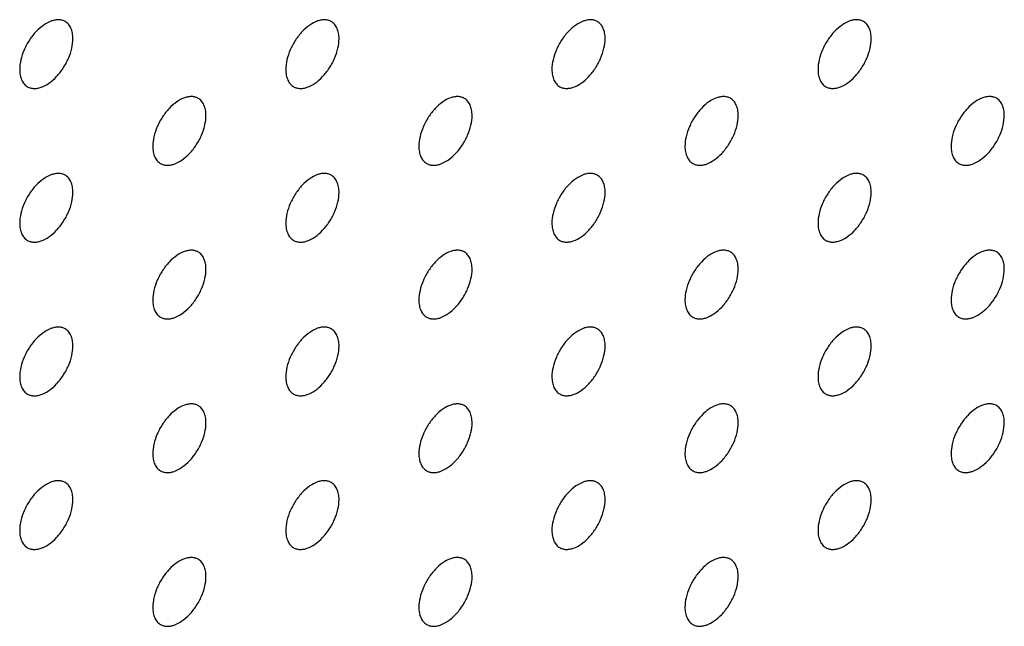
# Model space of a CAD drawing. Header units: inches. Extents: x 0 to 34, y 0 to 22.
# Tile 107 of 176: x 27.739 to 28.262, y 9.086 to 9.409. Entities that reach past the tile are written whole.
import ezdxf

# ---------------------------------------------------------------- set-up
doc = ezdxf.new("R2010")
doc.units = ezdxf.units.IN
doc.header["$LTSCALE"] = 1.87
doc.header["$MEASUREMENT"] = 0
doc.layers.add('02___PRT_ALL_AXES', color=7, linetype='CONTINUOUS')

msp = doc.modelspace()

# ---------------------------------------------------------------- linework, layer by layer
at = {"layer": '02___PRT_ALL_AXES', "color": 7, "linetype": 'CONTINUOUS'}
for points, knots in [([(27.76303, 9.40762), (27.76254, 9.40791), (27.76145, 9.40836), (27.75966, 9.40863), (27.75773, 9.40848), (27.75493, 9.40774), (27.75135, 9.40578), (27.7474, 9.40228), (27.74391, 9.39781), (27.74115, 9.39272), (27.73938, 9.38744), (27.73889, 9.38385), (27.73889, 9.38214)], [0, 0, 0, 0, 0.042842, 0.087441, 0.135298, 0.187275, 0.304489, 0.438213, 0.582466, 0.729664, 0.871609, 1, 1, 1, 1]), ([(27.90445, 9.40763), (27.90396, 9.40792), (27.90288, 9.40837), (27.90108, 9.40863), (27.89916, 9.40849), (27.89636, 9.40774), (27.89278, 9.40579), (27.88882, 9.40229), (27.88533, 9.39782), (27.88257, 9.39273), (27.8808, 9.38745), (27.88031, 9.38385), (27.88031, 9.38215)], [0, 0, 0, 0, 0.042842, 0.087441, 0.135298, 0.187275, 0.304489, 0.438213, 0.582466, 0.729664, 0.871609, 1, 1, 1, 1]), ([(28.04588, 9.40764), (28.04538, 9.40792), (28.0443, 9.40838), (28.0425, 9.40864), (28.04058, 9.40849), (28.03778, 9.40775), (28.0342, 9.4058), (28.03025, 9.40229), (28.02675, 9.39782), (28.02399, 9.39274), (28.02222, 9.38745), (28.02173, 9.38386), (28.02173, 9.38216)], [0, 0, 0, 0, 0.042842, 0.087441, 0.135298, 0.187275, 0.304489, 0.438213, 0.582466, 0.729664, 0.871609, 1, 1, 1, 1]), ([(28.1873, 9.40765), (28.1868, 9.40793), (28.18572, 9.40839), (28.18392, 9.40865), (28.182, 9.4085), (28.1792, 9.40776), (28.17562, 9.4058), (28.17167, 9.4023), (28.16817, 9.39783), (28.16541, 9.39274), (28.16364, 9.38746), (28.16315, 9.38387), (28.16315, 9.38216)], [0, 0, 0, 0, 0.042842, 0.087441, 0.135298, 0.187275, 0.304489, 0.438213, 0.582466, 0.729664, 0.871609, 1, 1, 1, 1]), ([(27.76717, 9.39847), (27.76717, 9.39948), (27.76702, 9.4014), (27.76624, 9.40405), (27.76493, 9.40621), (27.76369, 9.40724), (27.76303, 9.40762)], [0, 0, 0, 0, 0.288094, 0.548173, 0.782164, 1, 1, 1, 1]), ([(27.9086, 9.39848), (27.9086, 9.39949), (27.90844, 9.40141), (27.90766, 9.40405), (27.90635, 9.40622), (27.90511, 9.40725), (27.90445, 9.40763)], [0, 0, 0, 0, 0.288094, 0.548173, 0.782164, 1, 1, 1, 1]), ([(28.05002, 9.39849), (28.05002, 9.39949), (28.04986, 9.40142), (28.04908, 9.40406), (28.04778, 9.40622), (28.04654, 9.40726), (28.04588, 9.40764)], [0, 0, 0, 0, 0.288094, 0.548173, 0.782164, 1, 1, 1, 1]), ([(28.19144, 9.39849), (28.19144, 9.3995), (28.19128, 9.40142), (28.1905, 9.40407), (28.1892, 9.40623), (28.18796, 9.40727), (28.1873, 9.40765)], [0, 0, 0, 0, 0.288094, 0.548173, 0.782164, 1, 1, 1, 1]), ([(27.74303, 9.37299), (27.74353, 9.3727), (27.74461, 9.37225), (27.74641, 9.37199), (27.74833, 9.37213), (27.75113, 9.37287), (27.75471, 9.37483), (27.75866, 9.37833), (27.76216, 9.3828), (27.76492, 9.38789), (27.76669, 9.39317), (27.76717, 9.39677), (27.76717, 9.39847)], [0, 0, 0, 0, 0.042842, 0.087441, 0.135298, 0.187275, 0.304489, 0.438213, 0.582466, 0.729664, 0.871609, 1, 1, 1, 1]), ([(27.88445, 9.37299), (27.88495, 9.37271), (27.88603, 9.37226), (27.88783, 9.37199), (27.88975, 9.37214), (27.89255, 9.37288), (27.89613, 9.37484), (27.90008, 9.37834), (27.90358, 9.38281), (27.90634, 9.3879), (27.90811, 9.39318), (27.9086, 9.39677), (27.9086, 9.39848)], [0, 0, 0, 0, 0.042842, 0.087441, 0.135298, 0.187275, 0.304489, 0.438213, 0.582466, 0.729664, 0.871609, 1, 1, 1, 1]), ([(28.02588, 9.373), (28.02637, 9.37272), (28.02745, 9.37226), (28.02925, 9.372), (28.03117, 9.37215), (28.03397, 9.37289), (28.03755, 9.37484), (28.04151, 9.37835), (28.045, 9.38282), (28.04776, 9.3879), (28.04953, 9.39319), (28.05002, 9.39678), (28.05002, 9.39849)], [0, 0, 0, 0, 0.042842, 0.087441, 0.135298, 0.187275, 0.304489, 0.438213, 0.582466, 0.729664, 0.871609, 1, 1, 1, 1]), ([(28.1673, 9.37301), (28.16779, 9.37272), (28.16888, 9.37227), (28.17067, 9.37201), (28.1726, 9.37216), (28.1754, 9.3729), (28.17898, 9.37485), (28.18293, 9.37836), (28.18642, 9.38283), (28.18918, 9.38791), (28.19095, 9.3932), (28.19144, 9.39679), (28.19144, 9.39849)], [0, 0, 0, 0, 0.042842, 0.087441, 0.135298, 0.187275, 0.304489, 0.438213, 0.582466, 0.729664, 0.871609, 1, 1, 1, 1]), ([(27.73889, 9.38214), (27.73889, 9.38113), (27.73905, 9.37921), (27.73983, 9.37656), (27.74113, 9.3744), (27.74237, 9.37337), (27.74303, 9.37299)], [0, 0, 0, 0, 0.288094, 0.548173, 0.782164, 1, 1, 1, 1]), ([(27.88031, 9.38215), (27.88031, 9.38114), (27.88047, 9.37922), (27.88125, 9.37657), (27.88255, 9.37441), (27.88379, 9.37337), (27.88445, 9.37299)], [0, 0, 0, 0, 0.288094, 0.548173, 0.782164, 1, 1, 1, 1]), ([(28.02173, 9.38216), (28.02173, 9.38115), (28.02189, 9.37923), (28.02267, 9.37658), (28.02398, 9.37442), (28.02522, 9.37338), (28.02588, 9.373)], [0, 0, 0, 0, 0.288094, 0.548173, 0.782164, 1, 1, 1, 1]), ([(28.16315, 9.38216), (28.16315, 9.38116), (28.16331, 9.37923), (28.16409, 9.37659), (28.1654, 9.37443), (28.16664, 9.37339), (28.1673, 9.37301)], [0, 0, 0, 0, 0.288094, 0.548173, 0.782164, 1, 1, 1, 1]), ([(27.83374, 9.36681), (27.83325, 9.36709), (27.83216, 9.36754), (27.83037, 9.36781), (27.82844, 9.36766), (27.82565, 9.36692), (27.82206, 9.36496), (27.81811, 9.36146), (27.81462, 9.35699), (27.81186, 9.3519), (27.81009, 9.34662), (27.8096, 9.34303), (27.8096, 9.34132)], [0, 0, 0, 0, 0.042842, 0.087441, 0.135298, 0.187275, 0.304489, 0.438213, 0.582466, 0.729664, 0.871609, 1, 1, 1, 1]), ([(27.83789, 9.35765), (27.83789, 9.35866), (27.83773, 9.36058), (27.83695, 9.36323), (27.83564, 9.36539), (27.8344, 9.36642), (27.83374, 9.36681)], [0, 0, 0, 0, 0.288094, 0.548173, 0.782164, 1, 1, 1, 1]), ([(27.97516, 9.36681), (27.97467, 9.3671), (27.97359, 9.36755), (27.97179, 9.36781), (27.96987, 9.36767), (27.96707, 9.36692), (27.96349, 9.36497), (27.95954, 9.36147), (27.95604, 9.357), (27.95328, 9.35191), (27.95151, 9.34663), (27.95102, 9.34303), (27.95102, 9.34133)], [0, 0, 0, 0, 0.042842, 0.087441, 0.135298, 0.187275, 0.304489, 0.438213, 0.582466, 0.729664, 0.871609, 1, 1, 1, 1]), ([(27.97931, 9.35766), (27.97931, 9.35867), (27.97915, 9.36059), (27.97837, 9.36324), (27.97706, 9.3654), (27.97582, 9.36643), (27.97516, 9.36681)], [0, 0, 0, 0, 0.288094, 0.548173, 0.782164, 1, 1, 1, 1]), ([(28.11659, 9.36682), (28.11609, 9.36711), (28.11501, 9.36756), (28.11321, 9.36782), (28.11129, 9.36767), (28.10849, 9.36693), (28.10491, 9.36498), (28.10096, 9.36147), (28.09746, 9.357), (28.0947, 9.35192), (28.09293, 9.34663), (28.09244, 9.34304), (28.09244, 9.34134)], [0, 0, 0, 0, 0.042842, 0.087441, 0.135298, 0.187275, 0.304489, 0.438213, 0.582466, 0.729664, 0.871609, 1, 1, 1, 1]), ([(28.12073, 9.35767), (28.12073, 9.35867), (28.12057, 9.3606), (28.11979, 9.36324), (28.11849, 9.3654), (28.11725, 9.36644), (28.11659, 9.36682)], [0, 0, 0, 0, 0.288094, 0.548173, 0.782164, 1, 1, 1, 1]), ([(28.25801, 9.36683), (28.25751, 9.36711), (28.25643, 9.36757), (28.25464, 9.36783), (28.25271, 9.36768), (28.24991, 9.36694), (28.24633, 9.36499), (28.24238, 9.36148), (28.23888, 9.35701), (28.23612, 9.35193), (28.23435, 9.34664), (28.23387, 9.34305), (28.23387, 9.34134)], [0, 0, 0, 0, 0.042842, 0.087441, 0.135298, 0.187275, 0.304489, 0.438213, 0.582466, 0.729664, 0.871609, 1, 1, 1, 1]), ([(28.26215, 9.35767), (28.26215, 9.35868), (28.26199, 9.36061), (28.26121, 9.36325), (28.25991, 9.36541), (28.25867, 9.36645), (28.25801, 9.36683)], [0, 0, 0, 0, 0.288094, 0.548173, 0.782164, 1, 1, 1, 1]), ([(27.81374, 9.33217), (27.81424, 9.33188), (27.81532, 9.33143), (27.81712, 9.33117), (27.81904, 9.33131), (27.82184, 9.33205), (27.82542, 9.33401), (27.82937, 9.33751), (27.83287, 9.34198), (27.83563, 9.34707), (27.8374, 9.35235), (27.83789, 9.35595), (27.83789, 9.35765)], [0, 0, 0, 0, 0.042842, 0.087441, 0.135298, 0.187275, 0.304489, 0.438213, 0.582466, 0.729664, 0.871609, 1, 1, 1, 1]), ([(27.95516, 9.33217), (27.95566, 9.33189), (27.95674, 9.33144), (27.95854, 9.33117), (27.96046, 9.33132), (27.96326, 9.33206), (27.96684, 9.33402), (27.97079, 9.33752), (27.97429, 9.34199), (27.97705, 9.34708), (27.97882, 9.35236), (27.97931, 9.35595), (27.97931, 9.35766)], [0, 0, 0, 0, 0.042842, 0.087441, 0.135298, 0.187275, 0.304489, 0.438213, 0.582466, 0.729664, 0.871609, 1, 1, 1, 1]), ([(28.09659, 9.33218), (28.09708, 9.3319), (28.09816, 9.33144), (28.09996, 9.33118), (28.10189, 9.33133), (28.10468, 9.33207), (28.10826, 9.33403), (28.11222, 9.33753), (28.11571, 9.342), (28.11847, 9.34709), (28.12024, 9.35237), (28.12073, 9.35596), (28.12073, 9.35767)], [0, 0, 0, 0, 0.042842, 0.087441, 0.135298, 0.187275, 0.304489, 0.438213, 0.582466, 0.729664, 0.871609, 1, 1, 1, 1]), ([(28.23801, 9.33219), (28.2385, 9.33191), (28.23959, 9.33145), (28.24138, 9.33119), (28.24331, 9.33134), (28.24611, 9.33208), (28.24969, 9.33403), (28.25364, 9.33754), (28.25713, 9.34201), (28.25989, 9.34709), (28.26166, 9.35238), (28.26215, 9.35597), (28.26215, 9.35767)], [0, 0, 0, 0, 0.042842, 0.087441, 0.135298, 0.187275, 0.304489, 0.438213, 0.582466, 0.729664, 0.871609, 1, 1, 1, 1]), ([(27.8096, 9.34132), (27.8096, 9.34031), (27.80976, 9.33839), (27.81054, 9.33574), (27.81184, 9.33358), (27.81308, 9.33255), (27.81374, 9.33217)], [0, 0, 0, 0, 0.288094, 0.548173, 0.782164, 1, 1, 1, 1]), ([(27.95102, 9.34133), (27.95102, 9.34032), (27.95118, 9.3384), (27.95196, 9.33575), (27.95327, 9.33359), (27.9545, 9.33255), (27.95516, 9.33217)], [0, 0, 0, 0, 0.288094, 0.548173, 0.782164, 1, 1, 1, 1]), ([(28.09244, 9.34134), (28.09244, 9.34033), (28.0926, 9.33841), (28.09338, 9.33576), (28.09469, 9.3336), (28.09593, 9.33256), (28.09659, 9.33218)], [0, 0, 0, 0, 0.288094, 0.548173, 0.782164, 1, 1, 1, 1]), ([(28.23387, 9.34134), (28.23387, 9.34034), (28.23403, 9.33841), (28.2348, 9.33577), (28.23611, 9.33361), (28.23735, 9.33257), (28.23801, 9.33219)], [0, 0, 0, 0, 0.288094, 0.548173, 0.782164, 1, 1, 1, 1]), ([(27.76303, 9.32598), (27.76254, 9.32626), (27.76145, 9.32671), (27.75966, 9.32698), (27.75773, 9.32683), (27.75493, 9.32609), (27.75135, 9.32413), (27.7474, 9.32063), (27.74391, 9.31616), (27.74115, 9.31107), (27.73938, 9.30579), (27.73889, 9.3022), (27.73889, 9.30049)], [0, 0, 0, 0, 0.042842, 0.087441, 0.135298, 0.187275, 0.304489, 0.438213, 0.582466, 0.729664, 0.871609, 1, 1, 1, 1]), ([(27.76717, 9.31682), (27.76717, 9.31783), (27.76702, 9.31975), (27.76624, 9.3224), (27.76493, 9.32456), (27.76369, 9.3256), (27.76303, 9.32598)], [0, 0, 0, 0, 0.288094, 0.548173, 0.782164, 1, 1, 1, 1]), ([(27.90445, 9.32599), (27.90396, 9.32627), (27.90288, 9.32672), (27.90108, 9.32699), (27.89916, 9.32684), (27.89636, 9.3261), (27.89278, 9.32414), (27.88882, 9.32064), (27.88533, 9.31617), (27.88257, 9.31108), (27.8808, 9.3058), (27.88031, 9.30221), (27.88031, 9.3005)], [0, 0, 0, 0, 0.042842, 0.087441, 0.135298, 0.187275, 0.304489, 0.438213, 0.582466, 0.729664, 0.871609, 1, 1, 1, 1]), ([(27.9086, 9.31683), (27.9086, 9.31784), (27.90844, 9.31976), (27.90766, 9.32241), (27.90635, 9.32457), (27.90511, 9.3256), (27.90445, 9.32599)], [0, 0, 0, 0, 0.288094, 0.548173, 0.782164, 1, 1, 1, 1]), ([(28.04588, 9.32599), (28.04538, 9.32628), (28.0443, 9.32673), (28.0425, 9.32699), (28.04058, 9.32685), (28.03778, 9.3261), (28.0342, 9.32415), (28.03025, 9.32065), (28.02675, 9.31618), (28.02399, 9.31109), (28.02222, 9.30581), (28.02173, 9.30221), (28.02173, 9.30051)], [0, 0, 0, 0, 0.042842, 0.087441, 0.135298, 0.187275, 0.304489, 0.438213, 0.582466, 0.729664, 0.871609, 1, 1, 1, 1]), ([(28.05002, 9.31684), (28.05002, 9.31785), (28.04986, 9.31977), (28.04908, 9.32242), (28.04778, 9.32458), (28.04654, 9.32561), (28.04588, 9.32599)], [0, 0, 0, 0, 0.288094, 0.548173, 0.782164, 1, 1, 1, 1]), ([(28.1873, 9.326), (28.1868, 9.32629), (28.18572, 9.32674), (28.18392, 9.327), (28.182, 9.32685), (28.1792, 9.32611), (28.17562, 9.32416), (28.17167, 9.32066), (28.16817, 9.31618), (28.16541, 9.3111), (28.16364, 9.30582), (28.16315, 9.30222), (28.16315, 9.30052)], [0, 0, 0, 0, 0.042842, 0.087441, 0.135298, 0.187275, 0.304489, 0.438213, 0.582466, 0.729664, 0.871609, 1, 1, 1, 1]), ([(28.19144, 9.31685), (28.19144, 9.31785), (28.19128, 9.31978), (28.1905, 9.32242), (28.1892, 9.32458), (28.18796, 9.32562), (28.1873, 9.326)], [0, 0, 0, 0, 0.288094, 0.548173, 0.782164, 1, 1, 1, 1]), ([(27.74303, 9.29134), (27.74353, 9.29105), (27.74461, 9.2906), (27.74641, 9.29034), (27.74833, 9.29049), (27.75113, 9.29123), (27.75471, 9.29318), (27.75866, 9.29668), (27.76216, 9.30116), (27.76492, 9.30624), (27.76669, 9.31152), (27.76717, 9.31512), (27.76717, 9.31682)], [0, 0, 0, 0, 0.042842, 0.087441, 0.135298, 0.187275, 0.304489, 0.438213, 0.582466, 0.729664, 0.871609, 1, 1, 1, 1]), ([(27.88445, 9.29135), (27.88495, 9.29106), (27.88603, 9.29061), (27.88783, 9.29035), (27.88975, 9.29049), (27.89255, 9.29124), (27.89613, 9.29319), (27.90008, 9.29669), (27.90358, 9.30116), (27.90634, 9.30625), (27.90811, 9.31153), (27.9086, 9.31513), (27.9086, 9.31683)], [0, 0, 0, 0, 0.042842, 0.087441, 0.135298, 0.187275, 0.304489, 0.438213, 0.582466, 0.729664, 0.871609, 1, 1, 1, 1]), ([(28.02588, 9.29135), (28.02637, 9.29107), (28.02745, 9.29062), (28.02925, 9.29035), (28.03117, 9.2905), (28.03397, 9.29124), (28.03755, 9.2932), (28.04151, 9.2967), (28.045, 9.30117), (28.04776, 9.30626), (28.04953, 9.31154), (28.05002, 9.31513), (28.05002, 9.31684)], [0, 0, 0, 0, 0.042842, 0.087441, 0.135298, 0.187275, 0.304489, 0.438213, 0.582466, 0.729664, 0.871609, 1, 1, 1, 1]), ([(28.1673, 9.29136), (28.16779, 9.29108), (28.16888, 9.29063), (28.17067, 9.29036), (28.1726, 9.29051), (28.1754, 9.29125), (28.17898, 9.29321), (28.18293, 9.29671), (28.18642, 9.30118), (28.18918, 9.30627), (28.19095, 9.31155), (28.19144, 9.31514), (28.19144, 9.31685)], [0, 0, 0, 0, 0.042842, 0.087441, 0.135298, 0.187275, 0.304489, 0.438213, 0.582466, 0.729664, 0.871609, 1, 1, 1, 1]), ([(27.73889, 9.30049), (27.73889, 9.29949), (27.73905, 9.29756), (27.73983, 9.29492), (27.74113, 9.29276), (27.74237, 9.29172), (27.74303, 9.29134)], [0, 0, 0, 0, 0.288094, 0.548173, 0.782164, 1, 1, 1, 1]), ([(27.88031, 9.3005), (27.88031, 9.29949), (27.88047, 9.29757), (27.88125, 9.29492), (27.88255, 9.29276), (27.88379, 9.29173), (27.88445, 9.29135)], [0, 0, 0, 0, 0.288094, 0.548173, 0.782164, 1, 1, 1, 1]), ([(28.02173, 9.30051), (28.02173, 9.2995), (28.02189, 9.29758), (28.02267, 9.29493), (28.02398, 9.29277), (28.02522, 9.29173), (28.02588, 9.29135)], [0, 0, 0, 0, 0.288094, 0.548173, 0.782164, 1, 1, 1, 1]), ([(28.16315, 9.30052), (28.16315, 9.29951), (28.16331, 9.29759), (28.16409, 9.29494), (28.1654, 9.29278), (28.16664, 9.29174), (28.1673, 9.29136)], [0, 0, 0, 0, 0.288094, 0.548173, 0.782164, 1, 1, 1, 1]), ([(27.83374, 9.28516), (27.83325, 9.28544), (27.83216, 9.28589), (27.83037, 9.28616), (27.82844, 9.28601), (27.82565, 9.28527), (27.82206, 9.28331), (27.81811, 9.27981), (27.81462, 9.27534), (27.81186, 9.27025), (27.81009, 9.26497), (27.8096, 9.26138), (27.8096, 9.25967)], [0, 0, 0, 0, 0.042842, 0.087441, 0.135298, 0.187275, 0.304489, 0.438213, 0.582466, 0.729664, 0.871609, 1, 1, 1, 1]), ([(27.83789, 9.276), (27.83789, 9.27701), (27.83773, 9.27893), (27.83695, 9.28158), (27.83564, 9.28374), (27.8344, 9.28478), (27.83374, 9.28516)], [0, 0, 0, 0, 0.288094, 0.548173, 0.782164, 1, 1, 1, 1]), ([(27.97516, 9.28517), (27.97467, 9.28545), (27.97359, 9.2859), (27.97179, 9.28617), (27.96987, 9.28602), (27.96707, 9.28528), (27.96349, 9.28332), (27.95954, 9.27982), (27.95604, 9.27535), (27.95328, 9.27026), (27.95151, 9.26498), (27.95102, 9.26139), (27.95102, 9.25968)], [0, 0, 0, 0, 0.042842, 0.087441, 0.135298, 0.187275, 0.304489, 0.438213, 0.582466, 0.729664, 0.871609, 1, 1, 1, 1]), ([(27.97931, 9.27601), (27.97931, 9.27702), (27.97915, 9.27894), (27.97837, 9.28159), (27.97706, 9.28375), (27.97582, 9.28479), (27.97516, 9.28517)], [0, 0, 0, 0, 0.288094, 0.548173, 0.782164, 1, 1, 1, 1]), ([(28.11659, 9.28517), (28.11609, 9.28546), (28.11501, 9.28591), (28.11321, 9.28617), (28.11129, 9.28603), (28.10849, 9.28529), (28.10491, 9.28333), (28.10096, 9.27983), (28.09746, 9.27536), (28.0947, 9.27027), (28.09293, 9.26499), (28.09244, 9.26139), (28.09244, 9.25969)], [0, 0, 0, 0, 0.042842, 0.087441, 0.135298, 0.187275, 0.304489, 0.438213, 0.582466, 0.729664, 0.871609, 1, 1, 1, 1]), ([(28.12073, 9.27602), (28.12073, 9.27703), (28.12057, 9.27895), (28.11979, 9.2816), (28.11849, 9.28376), (28.11725, 9.28479), (28.11659, 9.28517)], [0, 0, 0, 0, 0.288094, 0.548173, 0.782164, 1, 1, 1, 1]), ([(28.25801, 9.28518), (28.25751, 9.28547), (28.25643, 9.28592), (28.25464, 9.28618), (28.25271, 9.28604), (28.24991, 9.28529), (28.24633, 9.28334), (28.24238, 9.27984), (28.23888, 9.27536), (28.23612, 9.27028), (28.23435, 9.265), (28.23387, 9.2614), (28.23387, 9.2597)], [0, 0, 0, 0, 0.042842, 0.087441, 0.135298, 0.187275, 0.304489, 0.438213, 0.582466, 0.729664, 0.871609, 1, 1, 1, 1]), ([(28.26215, 9.27603), (28.26215, 9.27704), (28.26199, 9.27896), (28.26121, 9.2816), (28.25991, 9.28376), (28.25867, 9.2848), (28.25801, 9.28518)], [0, 0, 0, 0, 0.288094, 0.548173, 0.782164, 1, 1, 1, 1]), ([(27.81374, 9.25052), (27.81424, 9.25023), (27.81532, 9.24978), (27.81712, 9.24952), (27.81904, 9.24967), (27.82184, 9.25041), (27.82542, 9.25236), (27.82937, 9.25587), (27.83287, 9.26034), (27.83563, 9.26542), (27.8374, 9.27071), (27.83789, 9.2743), (27.83789, 9.276)], [0, 0, 0, 0, 0.042842, 0.087441, 0.135298, 0.187275, 0.304489, 0.438213, 0.582466, 0.729664, 0.871609, 1, 1, 1, 1]), ([(27.95516, 9.25053), (27.95566, 9.25024), (27.95674, 9.24979), (27.95854, 9.24953), (27.96046, 9.24967), (27.96326, 9.25042), (27.96684, 9.25237), (27.97079, 9.25587), (27.97429, 9.26034), (27.97705, 9.26543), (27.97882, 9.27071), (27.97931, 9.27431), (27.97931, 9.27601)], [0, 0, 0, 0, 0.042842, 0.087441, 0.135298, 0.187275, 0.304489, 0.438213, 0.582466, 0.729664, 0.871609, 1, 1, 1, 1]), ([(28.09659, 9.25053), (28.09708, 9.25025), (28.09816, 9.2498), (28.09996, 9.24953), (28.10189, 9.24968), (28.10468, 9.25042), (28.10826, 9.25238), (28.11222, 9.25588), (28.11571, 9.26035), (28.11847, 9.26544), (28.12024, 9.27072), (28.12073, 9.27431), (28.12073, 9.27602)], [0, 0, 0, 0, 0.042842, 0.087441, 0.135298, 0.187275, 0.304489, 0.438213, 0.582466, 0.729664, 0.871609, 1, 1, 1, 1]), ([(28.23801, 9.25054), (28.2385, 9.25026), (28.23959, 9.24981), (28.24138, 9.24954), (28.24331, 9.24969), (28.24611, 9.25043), (28.24969, 9.25239), (28.25364, 9.25589), (28.25713, 9.26036), (28.25989, 9.26545), (28.26166, 9.27073), (28.26215, 9.27432), (28.26215, 9.27603)], [0, 0, 0, 0, 0.042842, 0.087441, 0.135298, 0.187275, 0.304489, 0.438213, 0.582466, 0.729664, 0.871609, 1, 1, 1, 1]), ([(27.8096, 9.25967), (27.8096, 9.25867), (27.80976, 9.25674), (27.81054, 9.2541), (27.81184, 9.25194), (27.81308, 9.2509), (27.81374, 9.25052)], [0, 0, 0, 0, 0.288094, 0.548173, 0.782164, 1, 1, 1, 1]), ([(27.95102, 9.25968), (27.95102, 9.25867), (27.95118, 9.25675), (27.95196, 9.2541), (27.95327, 9.25194), (27.9545, 9.25091), (27.95516, 9.25053)], [0, 0, 0, 0, 0.288094, 0.548173, 0.782164, 1, 1, 1, 1]), ([(28.09244, 9.25969), (28.09244, 9.25868), (28.0926, 9.25676), (28.09338, 9.25411), (28.09469, 9.25195), (28.09593, 9.25092), (28.09659, 9.25053)], [0, 0, 0, 0, 0.288094, 0.548173, 0.782164, 1, 1, 1, 1]), ([(28.23387, 9.2597), (28.23387, 9.25869), (28.23403, 9.25677), (28.2348, 9.25412), (28.23611, 9.25196), (28.23735, 9.25092), (28.23801, 9.25054)], [0, 0, 0, 0, 0.288094, 0.548173, 0.782164, 1, 1, 1, 1]), ([(27.76303, 9.24433), (27.76254, 9.24461), (27.76145, 9.24507), (27.75966, 9.24533), (27.75773, 9.24518), (27.75493, 9.24444), (27.75135, 9.24249), (27.7474, 9.23898), (27.74391, 9.23451), (27.74115, 9.22943), (27.73938, 9.22414), (27.73889, 9.22055), (27.73889, 9.21885)], [0, 0, 0, 0, 0.042842, 0.087441, 0.135298, 0.187275, 0.304489, 0.438213, 0.582466, 0.729664, 0.871609, 1, 1, 1, 1]), ([(27.76717, 9.23518), (27.76717, 9.23618), (27.76702, 9.23811), (27.76624, 9.24075), (27.76493, 9.24291), (27.76369, 9.24395), (27.76303, 9.24433)], [0, 0, 0, 0, 0.288094, 0.548173, 0.782164, 1, 1, 1, 1]), ([(27.90445, 9.24434), (27.90396, 9.24462), (27.90288, 9.24508), (27.90108, 9.24534), (27.89916, 9.24519), (27.89636, 9.24445), (27.89278, 9.2425), (27.88882, 9.23899), (27.88533, 9.23452), (27.88257, 9.22944), (27.8808, 9.22415), (27.88031, 9.22056), (27.88031, 9.21885)], [0, 0, 0, 0, 0.042842, 0.087441, 0.135298, 0.187275, 0.304489, 0.438213, 0.582466, 0.729664, 0.871609, 1, 1, 1, 1]), ([(27.9086, 9.23518), (27.9086, 9.23619), (27.90844, 9.23811), (27.90766, 9.24076), (27.90635, 9.24292), (27.90511, 9.24396), (27.90445, 9.24434)], [0, 0, 0, 0, 0.288094, 0.548173, 0.782164, 1, 1, 1, 1]), ([(28.04588, 9.24435), (28.04538, 9.24463), (28.0443, 9.24508), (28.0425, 9.24535), (28.04058, 9.2452), (28.03778, 9.24446), (28.0342, 9.2425), (28.03025, 9.239), (28.02675, 9.23453), (28.02399, 9.22944), (28.02222, 9.22416), (28.02173, 9.22057), (28.02173, 9.21886)], [0, 0, 0, 0, 0.042842, 0.087441, 0.135298, 0.187275, 0.304489, 0.438213, 0.582466, 0.729664, 0.871609, 1, 1, 1, 1]), ([(28.05002, 9.23519), (28.05002, 9.2362), (28.04986, 9.23812), (28.04908, 9.24077), (28.04778, 9.24293), (28.04654, 9.24397), (28.04588, 9.24435)], [0, 0, 0, 0, 0.288094, 0.548173, 0.782164, 1, 1, 1, 1]), ([(28.1873, 9.24435), (28.1868, 9.24464), (28.18572, 9.24509), (28.18392, 9.24535), (28.182, 9.24521), (28.1792, 9.24447), (28.17562, 9.24251), (28.17167, 9.23901), (28.16817, 9.23454), (28.16541, 9.22945), (28.16364, 9.22417), (28.16315, 9.22057), (28.16315, 9.21887)], [0, 0, 0, 0, 0.042842, 0.087441, 0.135298, 0.187275, 0.304489, 0.438213, 0.582466, 0.729664, 0.871609, 1, 1, 1, 1]), ([(28.19144, 9.2352), (28.19144, 9.23621), (28.19128, 9.23813), (28.1905, 9.24078), (28.1892, 9.24294), (28.18796, 9.24397), (28.1873, 9.24435)], [0, 0, 0, 0, 0.288094, 0.548173, 0.782164, 1, 1, 1, 1]), ([(27.74303, 9.20969), (27.74353, 9.20941), (27.74461, 9.20895), (27.74641, 9.20869), (27.74833, 9.20884), (27.75113, 9.20958), (27.75471, 9.21153), (27.75866, 9.21504), (27.76216, 9.21951), (27.76492, 9.22459), (27.76669, 9.22988), (27.76717, 9.23347), (27.76717, 9.23518)], [0, 0, 0, 0, 0.042842, 0.087441, 0.135298, 0.187275, 0.304489, 0.438213, 0.582466, 0.729664, 0.871609, 1, 1, 1, 1]), ([(27.88445, 9.2097), (27.88495, 9.20942), (27.88603, 9.20896), (27.88783, 9.2087), (27.88975, 9.20885), (27.89255, 9.20959), (27.89613, 9.21154), (27.90008, 9.21505), (27.90358, 9.21952), (27.90634, 9.2246), (27.90811, 9.22989), (27.9086, 9.23348), (27.9086, 9.23518)], [0, 0, 0, 0, 0.042842, 0.087441, 0.135298, 0.187275, 0.304489, 0.438213, 0.582466, 0.729664, 0.871609, 1, 1, 1, 1]), ([(28.02588, 9.20971), (28.02637, 9.20942), (28.02745, 9.20897), (28.02925, 9.20871), (28.03117, 9.20885), (28.03397, 9.2096), (28.03755, 9.21155), (28.04151, 9.21505), (28.045, 9.21952), (28.04776, 9.22461), (28.04953, 9.22989), (28.05002, 9.23349), (28.05002, 9.23519)], [0, 0, 0, 0, 0.042842, 0.087441, 0.135298, 0.187275, 0.304489, 0.438213, 0.582466, 0.729664, 0.871609, 1, 1, 1, 1]), ([(28.1673, 9.20972), (28.16779, 9.20943), (28.16888, 9.20898), (28.17067, 9.20871), (28.1726, 9.20886), (28.1754, 9.2096), (28.17898, 9.21156), (28.18293, 9.21506), (28.18642, 9.21953), (28.18918, 9.22462), (28.19095, 9.2299), (28.19144, 9.23349), (28.19144, 9.2352)], [0, 0, 0, 0, 0.042842, 0.087441, 0.135298, 0.187275, 0.304489, 0.438213, 0.582466, 0.729664, 0.871609, 1, 1, 1, 1]), ([(27.73889, 9.21885), (27.73889, 9.21784), (27.73905, 9.21592), (27.73983, 9.21327), (27.74113, 9.21111), (27.74237, 9.21007), (27.74303, 9.20969)], [0, 0, 0, 0, 0.288094, 0.548173, 0.782164, 1, 1, 1, 1]), ([(27.88031, 9.21885), (27.88031, 9.21785), (27.88047, 9.21592), (27.88125, 9.21328), (27.88255, 9.21112), (27.88379, 9.21008), (27.88445, 9.2097)], [0, 0, 0, 0, 0.288094, 0.548173, 0.782164, 1, 1, 1, 1]), ([(28.02173, 9.21886), (28.02173, 9.21785), (28.02189, 9.21593), (28.02267, 9.21328), (28.02398, 9.21112), (28.02522, 9.21009), (28.02588, 9.20971)], [0, 0, 0, 0, 0.288094, 0.548173, 0.782164, 1, 1, 1, 1]), ([(28.16315, 9.21887), (28.16315, 9.21786), (28.16331, 9.21594), (28.16409, 9.21329), (28.1654, 9.21113), (28.16664, 9.2101), (28.1673, 9.20972)], [0, 0, 0, 0, 0.288094, 0.548173, 0.782164, 1, 1, 1, 1]), ([(27.83374, 9.20351), (27.83325, 9.2038), (27.83216, 9.20425), (27.83037, 9.20451), (27.82844, 9.20436), (27.82565, 9.20362), (27.82206, 9.20167), (27.81811, 9.19816), (27.81462, 9.19369), (27.81186, 9.18861), (27.81009, 9.18332), (27.8096, 9.17973), (27.8096, 9.17803)], [0, 0, 0, 0, 0.042842, 0.087441, 0.135298, 0.187275, 0.304489, 0.438213, 0.582466, 0.729664, 0.871609, 1, 1, 1, 1]), ([(27.97516, 9.20352), (27.97467, 9.2038), (27.97359, 9.20426), (27.97179, 9.20452), (27.96987, 9.20437), (27.96707, 9.20363), (27.96349, 9.20168), (27.95954, 9.19817), (27.95604, 9.1937), (27.95328, 9.18862), (27.95151, 9.18333), (27.95102, 9.17974), (27.95102, 9.17803)], [0, 0, 0, 0, 0.042842, 0.087441, 0.135298, 0.187275, 0.304489, 0.438213, 0.582466, 0.729664, 0.871609, 1, 1, 1, 1]), ([(28.11659, 9.20353), (28.11609, 9.20381), (28.11501, 9.20426), (28.11321, 9.20453), (28.11129, 9.20438), (28.10849, 9.20364), (28.10491, 9.20168), (28.10096, 9.19818), (28.09746, 9.19371), (28.0947, 9.18862), (28.09293, 9.18334), (28.09244, 9.17975), (28.09244, 9.17804)], [0, 0, 0, 0, 0.042842, 0.087441, 0.135298, 0.187275, 0.304489, 0.438213, 0.582466, 0.729664, 0.871609, 1, 1, 1, 1]), ([(28.25801, 9.20353), (28.25751, 9.20382), (28.25643, 9.20427), (28.25464, 9.20454), (28.25271, 9.20439), (28.24991, 9.20365), (28.24633, 9.20169), (28.24238, 9.19819), (28.23888, 9.19372), (28.23612, 9.18863), (28.23435, 9.18335), (28.23387, 9.17976), (28.23387, 9.17805)], [0, 0, 0, 0, 0.042842, 0.087441, 0.135298, 0.187275, 0.304489, 0.438213, 0.582466, 0.729664, 0.871609, 1, 1, 1, 1]), ([(27.83789, 9.19436), (27.83789, 9.19536), (27.83773, 9.19729), (27.83695, 9.19993), (27.83564, 9.20209), (27.8344, 9.20313), (27.83374, 9.20351)], [0, 0, 0, 0, 0.288094, 0.548173, 0.782164, 1, 1, 1, 1]), ([(27.97931, 9.19436), (27.97931, 9.19537), (27.97915, 9.1973), (27.97837, 9.19994), (27.97706, 9.2021), (27.97582, 9.20314), (27.97516, 9.20352)], [0, 0, 0, 0, 0.288094, 0.548173, 0.782164, 1, 1, 1, 1]), ([(28.12073, 9.19437), (28.12073, 9.19538), (28.12057, 9.1973), (28.11979, 9.19995), (28.11849, 9.20211), (28.11725, 9.20315), (28.11659, 9.20353)], [0, 0, 0, 0, 0.288094, 0.548173, 0.782164, 1, 1, 1, 1]), ([(28.26215, 9.19438), (28.26215, 9.19539), (28.26199, 9.19731), (28.26121, 9.19996), (28.25991, 9.20212), (28.25867, 9.20315), (28.25801, 9.20353)], [0, 0, 0, 0, 0.288094, 0.548173, 0.782164, 1, 1, 1, 1]), ([(27.81374, 9.16887), (27.81424, 9.16859), (27.81532, 9.16814), (27.81712, 9.16787), (27.81904, 9.16802), (27.82184, 9.16876), (27.82542, 9.17072), (27.82937, 9.17422), (27.83287, 9.17869), (27.83563, 9.18378), (27.8374, 9.18906), (27.83789, 9.19265), (27.83789, 9.19436)], [0, 0, 0, 0, 0.042842, 0.087441, 0.135298, 0.187275, 0.304489, 0.438213, 0.582466, 0.729664, 0.871609, 1, 1, 1, 1]), ([(27.95516, 9.16888), (27.95566, 9.1686), (27.95674, 9.16814), (27.95854, 9.16788), (27.96046, 9.16803), (27.96326, 9.16877), (27.96684, 9.17072), (27.97079, 9.17423), (27.97429, 9.1787), (27.97705, 9.18378), (27.97882, 9.18907), (27.97931, 9.19266), (27.97931, 9.19436)], [0, 0, 0, 0, 0.042842, 0.087441, 0.135298, 0.187275, 0.304489, 0.438213, 0.582466, 0.729664, 0.871609, 1, 1, 1, 1]), ([(28.09659, 9.16889), (28.09708, 9.1686), (28.09816, 9.16815), (28.09996, 9.16789), (28.10189, 9.16803), (28.10468, 9.16878), (28.10826, 9.17073), (28.11222, 9.17423), (28.11571, 9.17871), (28.11847, 9.18379), (28.12024, 9.18907), (28.12073, 9.19267), (28.12073, 9.19437)], [0, 0, 0, 0, 0.042842, 0.087441, 0.135298, 0.187275, 0.304489, 0.438213, 0.582466, 0.729664, 0.871609, 1, 1, 1, 1]), ([(28.23801, 9.1689), (28.2385, 9.16861), (28.23959, 9.16816), (28.24138, 9.1679), (28.24331, 9.16804), (28.24611, 9.16878), (28.24969, 9.17074), (28.25364, 9.17424), (28.25713, 9.17871), (28.25989, 9.1838), (28.26166, 9.18908), (28.26215, 9.19268), (28.26215, 9.19438)], [0, 0, 0, 0, 0.042842, 0.087441, 0.135298, 0.187275, 0.304489, 0.438213, 0.582466, 0.729664, 0.871609, 1, 1, 1, 1]), ([(27.8096, 9.17803), (27.8096, 9.17702), (27.80976, 9.1751), (27.81054, 9.17245), (27.81184, 9.17029), (27.81308, 9.16925), (27.81374, 9.16887)], [0, 0, 0, 0, 0.288094, 0.548173, 0.782164, 1, 1, 1, 1]), ([(27.95102, 9.17803), (27.95102, 9.17703), (27.95118, 9.1751), (27.95196, 9.17246), (27.95327, 9.1703), (27.9545, 9.16926), (27.95516, 9.16888)], [0, 0, 0, 0, 0.288094, 0.548173, 0.782164, 1, 1, 1, 1]), ([(28.09244, 9.17804), (28.09244, 9.17703), (28.0926, 9.17511), (28.09338, 9.17247), (28.09469, 9.1703), (28.09593, 9.16927), (28.09659, 9.16889)], [0, 0, 0, 0, 0.288094, 0.548173, 0.782164, 1, 1, 1, 1]), ([(28.23387, 9.17805), (28.23387, 9.17704), (28.23403, 9.17512), (28.2348, 9.17247), (28.23611, 9.17031), (28.23735, 9.16928), (28.23801, 9.1689)], [0, 0, 0, 0, 0.288094, 0.548173, 0.782164, 1, 1, 1, 1]), ([(27.76303, 9.16268), (27.76254, 9.16297), (27.76145, 9.16342), (27.75966, 9.16368), (27.75773, 9.16354), (27.75493, 9.16279), (27.75135, 9.16084), (27.7474, 9.15734), (27.74391, 9.15287), (27.74115, 9.14778), (27.73938, 9.1425), (27.73889, 9.1389), (27.73889, 9.1372)], [0, 0, 0, 0, 0.042842, 0.087441, 0.135298, 0.187275, 0.304489, 0.438213, 0.582466, 0.729664, 0.871609, 1, 1, 1, 1]), ([(27.76717, 9.15353), (27.76717, 9.15454), (27.76702, 9.15646), (27.76624, 9.15911), (27.76493, 9.16127), (27.76369, 9.1623), (27.76303, 9.16268)], [0, 0, 0, 0, 0.288094, 0.548173, 0.782164, 1, 1, 1, 1]), ([(27.90445, 9.16269), (27.90396, 9.16298), (27.90288, 9.16343), (27.90108, 9.16369), (27.89916, 9.16355), (27.89636, 9.1628), (27.89278, 9.16085), (27.88882, 9.15735), (27.88533, 9.15287), (27.88257, 9.14779), (27.8808, 9.14251), (27.88031, 9.13891), (27.88031, 9.13721)], [0, 0, 0, 0, 0.042842, 0.087441, 0.135298, 0.187275, 0.304489, 0.438213, 0.582466, 0.729664, 0.871609, 1, 1, 1, 1]), ([(27.9086, 9.15354), (27.9086, 9.15454), (27.90844, 9.15647), (27.90766, 9.15911), (27.90635, 9.16127), (27.90511, 9.16231), (27.90445, 9.16269)], [0, 0, 0, 0, 0.288094, 0.548173, 0.782164, 1, 1, 1, 1]), ([(28.04588, 9.1627), (28.04538, 9.16298), (28.0443, 9.16344), (28.0425, 9.1637), (28.04058, 9.16355), (28.03778, 9.16281), (28.0342, 9.16086), (28.03025, 9.15735), (28.02675, 9.15288), (28.02399, 9.1478), (28.02222, 9.14251), (28.02173, 9.13892), (28.02173, 9.13721)], [0, 0, 0, 0, 0.042842, 0.087441, 0.135298, 0.187275, 0.304489, 0.438213, 0.582466, 0.729664, 0.871609, 1, 1, 1, 1]), ([(28.05002, 9.15355), (28.05002, 9.15455), (28.04986, 9.15648), (28.04908, 9.15912), (28.04778, 9.16128), (28.04654, 9.16232), (28.04588, 9.1627)], [0, 0, 0, 0, 0.288094, 0.548173, 0.782164, 1, 1, 1, 1]), ([(28.1873, 9.16271), (28.1868, 9.16299), (28.18572, 9.16344), (28.18392, 9.16371), (28.182, 9.16356), (28.1792, 9.16282), (28.17562, 9.16086), (28.17167, 9.15736), (28.16817, 9.15289), (28.16541, 9.1478), (28.16364, 9.14252), (28.16315, 9.13893), (28.16315, 9.13722)], [0, 0, 0, 0, 0.042842, 0.087441, 0.135298, 0.187275, 0.304489, 0.438213, 0.582466, 0.729664, 0.871609, 1, 1, 1, 1]), ([(28.19144, 9.15355), (28.19144, 9.15456), (28.19128, 9.15648), (28.1905, 9.15913), (28.1892, 9.16129), (28.18796, 9.16233), (28.1873, 9.16271)], [0, 0, 0, 0, 0.288094, 0.548173, 0.782164, 1, 1, 1, 1]), ([(27.74303, 9.12804), (27.74353, 9.12776), (27.74461, 9.12731), (27.74641, 9.12704), (27.74833, 9.12719), (27.75113, 9.12793), (27.75471, 9.12989), (27.75866, 9.13339), (27.76216, 9.13786), (27.76492, 9.14295), (27.76669, 9.14823), (27.76717, 9.15182), (27.76717, 9.15353)], [0, 0, 0, 0, 0.042842, 0.087441, 0.135298, 0.187275, 0.304489, 0.438213, 0.582466, 0.729664, 0.871609, 1, 1, 1, 1]), ([(27.88445, 9.12805), (27.88495, 9.12777), (27.88603, 9.12732), (27.88783, 9.12705), (27.88975, 9.1272), (27.89255, 9.12794), (27.89613, 9.1299), (27.90008, 9.1334), (27.90358, 9.13787), (27.90634, 9.14296), (27.90811, 9.14824), (27.9086, 9.15183), (27.9086, 9.15354)], [0, 0, 0, 0, 0.042842, 0.087441, 0.135298, 0.187275, 0.304489, 0.438213, 0.582466, 0.729664, 0.871609, 1, 1, 1, 1]), ([(28.02588, 9.12806), (28.02637, 9.12778), (28.02745, 9.12732), (28.02925, 9.12706), (28.03117, 9.12721), (28.03397, 9.12795), (28.03755, 9.1299), (28.04151, 9.13341), (28.045, 9.13788), (28.04776, 9.14296), (28.04953, 9.14825), (28.05002, 9.15184), (28.05002, 9.15355)], [0, 0, 0, 0, 0.042842, 0.087441, 0.135298, 0.187275, 0.304489, 0.438213, 0.582466, 0.729664, 0.871609, 1, 1, 1, 1]), ([(28.1673, 9.12807), (28.16779, 9.12778), (28.16888, 9.12733), (28.17067, 9.12707), (28.1726, 9.12721), (28.1754, 9.12796), (28.17898, 9.12991), (28.18293, 9.13341), (28.18642, 9.13789), (28.18918, 9.14297), (28.19095, 9.14825), (28.19144, 9.15185), (28.19144, 9.15355)], [0, 0, 0, 0, 0.042842, 0.087441, 0.135298, 0.187275, 0.304489, 0.438213, 0.582466, 0.729664, 0.871609, 1, 1, 1, 1]), ([(27.73889, 9.1372), (27.73889, 9.13619), (27.73905, 9.13427), (27.73983, 9.13162), (27.74113, 9.12946), (27.74237, 9.12843), (27.74303, 9.12804)], [0, 0, 0, 0, 0.288094, 0.548173, 0.782164, 1, 1, 1, 1]), ([(27.88031, 9.13721), (27.88031, 9.1362), (27.88047, 9.13428), (27.88125, 9.13163), (27.88255, 9.12947), (27.88379, 9.12843), (27.88445, 9.12805)], [0, 0, 0, 0, 0.288094, 0.548173, 0.782164, 1, 1, 1, 1]), ([(28.02173, 9.13721), (28.02173, 9.13621), (28.02189, 9.13428), (28.02267, 9.13164), (28.02398, 9.12948), (28.02522, 9.12844), (28.02588, 9.12806)], [0, 0, 0, 0, 0.288094, 0.548173, 0.782164, 1, 1, 1, 1]), ([(28.16315, 9.13722), (28.16315, 9.13621), (28.16331, 9.13429), (28.16409, 9.13165), (28.1654, 9.12949), (28.16664, 9.12845), (28.1673, 9.12807)], [0, 0, 0, 0, 0.288094, 0.548173, 0.782164, 1, 1, 1, 1]), ([(27.83374, 9.12186), (27.83325, 9.12215), (27.83216, 9.1226), (27.83037, 9.12286), (27.82844, 9.12272), (27.82565, 9.12198), (27.82206, 9.12002), (27.81811, 9.11652), (27.81462, 9.11205), (27.81186, 9.10696), (27.81009, 9.10168), (27.8096, 9.09808), (27.8096, 9.09638)], [0, 0, 0, 0, 0.042842, 0.087441, 0.135298, 0.187275, 0.304489, 0.438213, 0.582466, 0.729664, 0.871609, 1, 1, 1, 1]), ([(27.83789, 9.11271), (27.83789, 9.11372), (27.83773, 9.11564), (27.83695, 9.11829), (27.83564, 9.12045), (27.8344, 9.12148), (27.83374, 9.12186)], [0, 0, 0, 0, 0.288094, 0.548173, 0.782164, 1, 1, 1, 1]), ([(27.97516, 9.12187), (27.97467, 9.12216), (27.97359, 9.12261), (27.97179, 9.12287), (27.96987, 9.12273), (27.96707, 9.12198), (27.96349, 9.12003), (27.95954, 9.11653), (27.95604, 9.11205), (27.95328, 9.10697), (27.95151, 9.10169), (27.95102, 9.09809), (27.95102, 9.09639)], [0, 0, 0, 0, 0.042842, 0.087441, 0.135298, 0.187275, 0.304489, 0.438213, 0.582466, 0.729664, 0.871609, 1, 1, 1, 1]), ([(27.97931, 9.11272), (27.97931, 9.11373), (27.97915, 9.11565), (27.97837, 9.11829), (27.97706, 9.12045), (27.97582, 9.12149), (27.97516, 9.12187)], [0, 0, 0, 0, 0.288094, 0.548173, 0.782164, 1, 1, 1, 1]), ([(28.11659, 9.12188), (28.11609, 9.12216), (28.11501, 9.12262), (28.11321, 9.12288), (28.11129, 9.12273), (28.10849, 9.12199), (28.10491, 9.12004), (28.10096, 9.11653), (28.09746, 9.11206), (28.0947, 9.10698), (28.09293, 9.10169), (28.09244, 9.0981), (28.09244, 9.09639)], [0, 0, 0, 0, 0.042842, 0.087441, 0.135298, 0.187275, 0.304489, 0.438213, 0.582466, 0.729664, 0.871609, 1, 1, 1, 1]), ([(28.12073, 9.11273), (28.12073, 9.11373), (28.12057, 9.11566), (28.11979, 9.1183), (28.11849, 9.12046), (28.11725, 9.1215), (28.11659, 9.12188)], [0, 0, 0, 0, 0.288094, 0.548173, 0.782164, 1, 1, 1, 1]), ([(27.81374, 9.08722), (27.81424, 9.08694), (27.81532, 9.08649), (27.81712, 9.08622), (27.81904, 9.08637), (27.82184, 9.08711), (27.82542, 9.08907), (27.82937, 9.09257), (27.83287, 9.09704), (27.83563, 9.10213), (27.8374, 9.10741), (27.83789, 9.111), (27.83789, 9.11271)], [0, 0, 0, 0, 0.042842, 0.087441, 0.135298, 0.187275, 0.304489, 0.438213, 0.582466, 0.729664, 0.871609, 1, 1, 1, 1]), ([(27.95516, 9.08723), (27.95566, 9.08695), (27.95674, 9.0865), (27.95854, 9.08623), (27.96046, 9.08638), (27.96326, 9.08712), (27.96684, 9.08908), (27.97079, 9.09258), (27.97429, 9.09705), (27.97705, 9.10214), (27.97882, 9.10742), (27.97931, 9.11101), (27.97931, 9.11272)], [0, 0, 0, 0, 0.042842, 0.087441, 0.135298, 0.187275, 0.304489, 0.438213, 0.582466, 0.729664, 0.871609, 1, 1, 1, 1]), ([(28.09659, 9.08724), (28.09708, 9.08696), (28.09816, 9.0865), (28.09996, 9.08624), (28.10189, 9.08639), (28.10468, 9.08713), (28.10826, 9.08908), (28.11222, 9.09259), (28.11571, 9.09706), (28.11847, 9.10214), (28.12024, 9.10743), (28.12073, 9.11102), (28.12073, 9.11273)], [0, 0, 0, 0, 0.042842, 0.087441, 0.135298, 0.187275, 0.304489, 0.438213, 0.582466, 0.729664, 0.871609, 1, 1, 1, 1]), ([(27.8096, 9.09638), (27.8096, 9.09537), (27.80976, 9.09345), (27.81054, 9.0908), (27.81184, 9.08864), (27.81308, 9.08761), (27.81374, 9.08722)], [0, 0, 0, 0, 0.288094, 0.548173, 0.782164, 1, 1, 1, 1]), ([(27.95102, 9.09639), (27.95102, 9.09538), (27.95118, 9.09346), (27.95196, 9.09081), (27.95327, 9.08865), (27.9545, 9.08761), (27.95516, 9.08723)], [0, 0, 0, 0, 0.288094, 0.548173, 0.782164, 1, 1, 1, 1]), ([(28.09244, 9.09639), (28.09244, 9.09539), (28.0926, 9.09346), (28.09338, 9.09082), (28.09469, 9.08866), (28.09593, 9.08762), (28.09659, 9.08724)], [0, 0, 0, 0, 0.288094, 0.548173, 0.782164, 1, 1, 1, 1])]:
    msp.add_open_spline(points, degree=3, knots=knots, dxfattribs=at)

doc.saveas('drawing.dxf')
